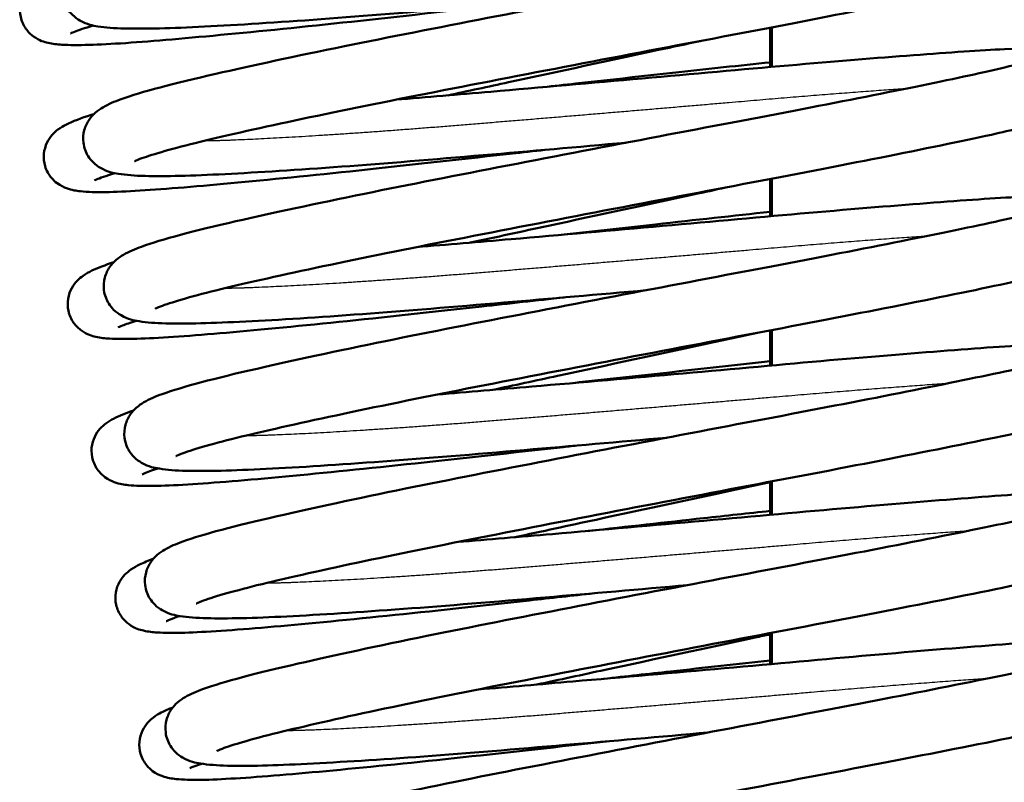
# Model space of a CAD drawing. Header units: millimetres. Extents: x 155 to 950, y -844 to 1327.
# Tile 33 of 58: x 681 to 697, y 148 to 160. Entities that reach past the tile are written whole.
import ezdxf

# ---------------------------------------------------------------- set-up
doc = ezdxf.new("R2010")
doc.units = ezdxf.units.MM
doc.header["$LTSCALE"] = 0.75
doc.layers.add('Visible', color=7, linetype='Continuous', lineweight=50)
doc.layers.add('Visible Narrow', color=7, linetype='Continuous', lineweight=25)

msp = doc.modelspace()

# ---------------------------------------------------------------- linework, layer by layer
at = {"layer": 'Visible', "extrusion": (-1, -2e-16, 2.966e-13)}
for p, q in [((693.011, 160.176, -9.5), (693.011, 159.548, -9.5)), ((693.037, 159.55, 17.5), (693.037, 160.182, 17.5)), ((693.011, 157.761, -9.5), (693.011, 157.167, -9.5)), ((693.037, 157.169, 17.5), (693.037, 157.767, 17.5)), ((693.011, 155.347, -9.5), (693.011, 154.785, -9.5)), ((693.037, 154.788, 17.5), (693.037, 155.352, 17.5)), ((693.011, 152.933, -9.5), (693.011, 152.404, -9.5)), ((693.037, 152.406, 17.5), (693.037, 152.938, 17.5)), ((693.011, 150.518, -9.5), (693.011, 150.022, -9.5)), ((693.037, 150.025, 17.5), (693.037, 150.523, 17.5))]:
    msp.add_line(p, q, dxfattribs=at)
at = {"layer": 'Visible'}
for points, knots in [([(690.377, 160.692, 20.186), (689.62, 160.625, 20.126), (688.845, 160.558, 20.183), (687.314, 160.426, 20.535), (686.541, 160.362, 20.851), (685.15, 160.26, 21.706), (684.514, 160.22, 22.257), (683.459, 160.166, 23.518), (683.028, 160.154, 24.242), (682.544, 160.168, 25.406), (682.409, 160.176, 25.822), (682.2, 160.211, 26.529), (682.119, 160.222, 26.827), (681.961, 160.312, 27.177), (681.92, 160.341, 27.256), (681.853, 160.408, 27.375), (681.826, 160.441, 27.421), (681.764, 160.539, 27.534), (681.736, 160.614, 27.599), (681.718, 160.76, 27.72), (681.724, 160.832, 27.779), (681.758, 160.959, 27.906), (681.786, 161.015, 27.977), (681.849, 161.106, 28.136), (681.883, 161.141, 28.225), (681.958, 161.208, 28.449), (681.998, 161.234, 28.587), (682.129, 161.311, 29.063), (682.218, 161.347, 29.405), (682.651, 161.505, 30.741), (683.16, 161.636, 31.705), (684.406, 161.922, 33.19), (685.111, 162.074, 33.777), (686.589, 162.375, 34.608), (687.37, 162.527, 34.89), (688.956, 162.835, 35.178), (689.783, 162.993, 35.188), (691.371, 163.296, 34.941), (692.154, 163.443, 34.682), (693.571, 163.717, 33.931), (694.225, 163.847, 33.431), (695.325, 164.073, 32.26), (695.784, 164.171, 31.571), (696.267, 164.289, 30.48), (696.395, 164.323, 30.112), (696.568, 164.375, 29.416), (696.624, 164.396, 29.087), (696.638, 164.402, 28.717), (696.639, 164.402, 28.678), (696.639, 164.402, 28.638)], [106.574596, 106.574596, 106.574596, 106.574596, 106.803019, 106.803019, 107.047663, 107.047663, 107.293926, 107.293926, 107.541058, 107.541058, 107.67186, 107.67186, 107.762712, 107.762712, 107.790232, 107.790232, 107.808685, 107.808685, 107.838766, 107.838766, 107.865912, 107.865912, 107.893738, 107.893738, 107.923918, 107.923918, 107.967437, 107.967437, 108.073746, 108.073746, 108.391473, 108.391473, 108.661729, 108.661729, 108.908225, 108.908225, 109.154193, 109.154193, 109.398884, 109.398884, 109.642372, 109.642372, 109.885557, 109.885557, 110.002012, 110.002012, 110.101278, 110.101278, 110.113115, 110.113115, 110.113115, 110.113115]), ([(686.714, 161.38, 20.785), (687.199, 161.419, 20.574), (687.707, 161.462, 20.413), (689.011, 161.574, 20.15), (689.838, 161.647, 20.121), (691.441, 161.789, 20.325), (692.238, 161.862, 20.564), (693.7, 161.989, 21.275), (694.383, 162.045, 21.759), (695.546, 162.133, 22.906), (696.04, 162.168, 23.584), (696.801, 162.201, 25.057), (697.033, 162.211, 25.878), (697.294, 162.166, 26.815), (697.332, 162.158, 26.945), (697.411, 162.13, 27.142), (697.446, 162.116, 27.215), (697.514, 162.076, 27.33), (697.545, 162.053, 27.375), (697.618, 161.986, 27.473), (697.66, 161.933, 27.523), (697.716, 161.818, 27.607), (697.734, 161.757, 27.644), (697.746, 161.632, 27.718), (697.739, 161.567, 27.756), (697.707, 161.451, 27.84), (697.681, 161.399, 27.887), (697.624, 161.316, 27.993), (697.594, 161.284, 28.052), (697.536, 161.231, 28.188), (697.508, 161.212, 28.266), (697.44, 161.169, 28.483), (697.405, 161.152, 28.624), (697.266, 161.09, 29.189), (697.158, 161.057, 29.614), (696.81, 160.959, 30.613), (696.54, 160.893, 31.181), (695.735, 160.715, 32.448), (695.125, 160.592, 33.12), (693.778, 160.324, 34.154), (693.036, 160.18, 34.547), (691.496, 159.888, 35.056), (690.681, 159.734, 35.182), (689.077, 159.425, 35.16), (688.268, 159.269, 35.013), (686.764, 158.974, 34.468), (686.049, 158.828, 34.065), (684.807, 158.563, 33.06), (684.26, 158.44, 32.447), (683.423, 158.233, 31.098), (683.108, 158.14, 30.347), (682.905, 158.061, 29.307), (682.871, 158.044, 29.035), (682.871, 158.044, 28.765)], [8.025024, 8.025024, 8.025024, 8.025024, 8.183068, 8.183068, 8.425692, 8.425692, 8.669873, 8.669873, 8.914938, 8.914938, 9.16061, 9.16061, 9.412625, 9.412625, 9.452907, 9.452907, 9.477059, 9.477059, 9.49472, 9.49472, 9.518971, 9.518971, 9.540679, 9.540679, 9.562671, 9.562671, 9.584638, 9.584638, 9.606381, 9.606381, 9.63172, 9.63172, 9.675637, 9.675637, 9.807214, 9.807214, 9.994294, 9.994294, 10.260939, 10.260939, 10.509896, 10.509896, 10.755157, 10.755157, 10.999759, 10.999759, 11.243247, 11.243247, 11.485699, 11.485699, 11.723493, 11.723493, 11.804635, 11.804635, 11.804635, 11.804635]), ([(690.705, 158.34, 20.207), (689.947, 158.273, 20.147), (689.172, 158.205, 20.203), (687.64, 158.074, 20.556), (686.868, 158.01, 20.873), (685.476, 157.908, 21.728), (684.84, 157.867, 22.279), (683.787, 157.814, 23.54), (683.355, 157.802, 24.264), (682.872, 157.815, 25.428), (682.737, 157.824, 25.844), (682.527, 157.859, 26.552), (682.446, 157.87, 26.85), (682.289, 157.961, 27.199), (682.248, 157.989, 27.277), (682.18, 158.057, 27.397), (682.153, 158.089, 27.442), (682.092, 158.187, 27.555), (682.064, 158.263, 27.619), (682.046, 158.409, 27.741), (682.052, 158.48, 27.8), (682.086, 158.607, 27.927), (682.115, 158.663, 27.998), (682.177, 158.754, 28.157), (682.211, 158.789, 28.246), (682.286, 158.856, 28.47), (682.326, 158.882, 28.608), (682.457, 158.959, 29.085), (682.546, 158.995, 29.428), (682.981, 159.153, 30.766), (683.491, 159.285, 31.731), (684.74, 159.571, 33.216), (685.445, 159.723, 33.802), (686.923, 160.024, 34.631), (687.704, 160.176, 34.912), (689.291, 160.484, 35.199), (690.117, 160.643, 35.209), (691.705, 160.945, 34.96), (692.488, 161.092, 34.7), (693.904, 161.366, 33.947), (694.558, 161.496, 33.447), (695.657, 161.721, 32.275), (696.116, 161.819, 31.586), (696.597, 161.937, 30.495), (696.725, 161.971, 30.127), (696.897, 162.023, 29.431), (696.953, 162.044, 29.103), (696.967, 162.05, 28.735), (696.967, 162.05, 28.697), (696.967, 162.05, 28.659)], [101.781772, 101.781772, 101.781772, 101.781772, 102.01036, 102.01036, 102.255004, 102.255004, 102.501268, 102.501268, 102.748402, 102.748402, 102.879217, 102.879217, 102.970123, 102.970123, 102.997515, 102.997515, 103.015922, 103.015922, 103.045992, 103.045992, 103.073137, 103.073137, 103.100965, 103.100965, 103.131155, 103.131155, 103.174721, 103.174721, 103.281282, 103.281282, 103.599476, 103.599476, 103.869573, 103.869573, 104.116067, 104.116067, 104.362031, 104.362031, 104.606722, 104.606722, 104.850206, 104.850206, 105.093389, 105.093389, 105.209826, 105.209826, 105.308802, 105.308802, 105.320282, 105.320282, 105.320282, 105.320282]), ([(689.243, 160.592, -35.698), (688.707, 160.533, -35.708), (688.169, 160.474, -35.661), (686.852, 160.328, -35.399), (686.073, 160.242, -35.107), (684.663, 160.098, -34.296), (684.013, 160.036, -33.765), (682.928, 159.942, -32.539), (682.478, 159.911, -31.829), (681.973, 159.896, -30.687), (681.831, 159.896, -30.283), (681.634, 159.909, -29.62), (681.568, 159.915, -29.364), (681.43, 159.947, -28.922), (681.356, 159.965, -28.728), (681.218, 160.065, -28.498), (681.174, 160.106, -28.435), (681.099, 160.212, -28.322), (681.069, 160.278, -28.271), (681.039, 160.411, -28.174), (681.038, 160.479, -28.127), (681.058, 160.605, -28.026), (681.081, 160.663, -27.97), (681.134, 160.76, -27.846), (681.165, 160.798, -27.776), (681.227, 160.863, -27.614), (681.258, 160.888, -27.52), (681.338, 160.944, -27.252), (681.382, 160.967, -27.075), (681.558, 161.051, -26.39), (681.708, 161.103, -25.883), (681.908, 161.163, -25.398)], [106.463316, 106.463316, 106.463316, 106.463316, 106.624137, 106.624137, 106.868512, 106.868512, 107.114243, 107.114243, 107.360572, 107.360572, 107.488682, 107.488682, 107.568, 107.568, 107.628041, 107.628041, 107.653673, 107.653673, 107.679673, 107.679673, 107.703802, 107.703802, 107.728455, 107.728455, 107.753619, 107.753619, 107.784032, 107.784032, 107.839148, 107.839148, 107.997636, 107.997636, 107.997636, 107.997636]), ([(682.209, 160.21, -25.372), (682.077, 160.17, -25.727), (681.976, 160.136, -26.093), (681.874, 160.096, -26.691), (681.849, 160.083, -26.923), (681.849, 160.083, -27.153)], [6.8503055, 6.8503055, 6.8503055, 6.8503055, 6.9635708, 6.9635708, 7.0327006, 7.0327006, 7.0327006, 7.0327006]), ([(691.892, 159.963, -21.17), (691.675, 159.916, -21.088), (691.454, 159.868, -21.016), (690.456, 159.654, -20.743), (689.637, 159.477, -20.662), (688.513, 159.235, -20.74), (688.189, 159.165, -20.785), (687.869, 159.096, -20.852)], [10.4878153, 10.4878153, 10.4878153, 10.4878153, 10.5586175, 10.5586175, 10.8046108, 10.8046108, 10.9042601, 10.9042601, 10.9042601, 10.9042601]), ([(687.042, 159.028, 20.806), (687.528, 159.067, 20.594), (688.037, 159.11, 20.433), (689.343, 159.223, 20.171), (690.17, 159.295, 20.141), (691.773, 159.437, 20.346), (692.57, 159.51, 20.586), (694.032, 159.637, 21.298), (694.714, 159.693, 21.782), (695.876, 159.781, 22.929), (696.37, 159.816, 23.607), (697.131, 159.849, 25.082), (697.362, 159.859, 25.902), (697.623, 159.813, 26.84), (697.661, 159.806, 26.969), (697.74, 159.778, 27.165), (697.774, 159.763, 27.236), (697.842, 159.723, 27.35), (697.873, 159.701, 27.396), (697.946, 159.634, 27.493), (697.988, 159.581, 27.543), (698.044, 159.467, 27.627), (698.062, 159.405, 27.664), (698.074, 159.28, 27.739), (698.067, 159.216, 27.777), (698.035, 159.099, 27.86), (698.009, 159.047, 27.907), (697.953, 158.964, 28.013), (697.922, 158.932, 28.072), (697.864, 158.879, 28.208), (697.836, 158.86, 28.286), (697.769, 158.817, 28.502), (697.734, 158.8, 28.643), (697.595, 158.738, 29.207), (697.487, 158.705, 29.631), (697.14, 158.607, 30.629), (696.871, 158.542, 31.197), (696.066, 158.364, 32.465), (695.457, 158.24, 33.138), (694.11, 157.973, 34.172), (693.368, 157.829, 34.566), (691.828, 157.537, 35.075), (691.013, 157.382, 35.202), (689.41, 157.074, 35.181), (688.6, 156.917, 35.034), (687.096, 156.623, 34.49), (686.381, 156.477, 34.087), (685.138, 156.211, 33.083), (684.591, 156.088, 32.471), (683.752, 155.882, 31.122), (683.438, 155.788, 30.372), (683.233, 155.709, 29.33), (683.199, 155.692, 29.057), (683.199, 155.692, 28.785)], [12.806349, 12.806349, 12.806349, 12.806349, 12.964789, 12.964789, 13.207415, 13.207415, 13.451596, 13.451596, 13.696663, 13.696663, 13.942336, 13.942336, 14.194368, 14.194368, 14.234566, 14.234566, 14.258394, 14.258394, 14.275983, 14.275983, 14.300243, 14.300243, 14.321951, 14.321951, 14.343943, 14.343943, 14.365911, 14.365911, 14.387653, 14.387653, 14.412971, 14.412971, 14.4568, 14.4568, 14.588113, 14.588113, 14.775076, 14.775076, 15.041817, 15.041817, 15.290784, 15.290784, 15.536047, 15.536047, 15.780651, 15.780651, 16.02414, 16.02414, 16.266594, 16.266594, 16.504402, 16.504402, 16.585965, 16.585965, 16.585965, 16.585965]), ([(691.033, 155.987, 20.227), (690.276, 155.921, 20.167), (689.501, 155.853, 20.224), (687.97, 155.722, 20.576), (687.198, 155.658, 20.892), (685.806, 155.556, 21.747), (685.17, 155.515, 22.298), (684.116, 155.462, 23.559), (683.684, 155.45, 24.283), (683.2, 155.463, 25.446), (683.066, 155.472, 25.862), (682.856, 155.507, 26.57), (682.775, 155.517, 26.868), (682.618, 155.608, 27.218), (682.576, 155.637, 27.296), (682.509, 155.704, 27.416), (682.482, 155.736, 27.462), (682.42, 155.834, 27.575), (682.392, 155.91, 27.64), (682.374, 156.056, 27.761), (682.38, 156.127, 27.82), (682.414, 156.254, 27.947), (682.442, 156.31, 28.018), (682.505, 156.402, 28.177), (682.539, 156.437, 28.266), (682.614, 156.504, 28.49), (682.654, 156.53, 28.628), (682.785, 156.607, 29.104), (682.874, 156.642, 29.445), (683.307, 156.801, 30.781), (683.815, 156.932, 31.745), (685.061, 157.218, 33.231), (685.766, 157.369, 33.817), (687.244, 157.671, 34.649), (688.025, 157.823, 34.931), (689.611, 158.13, 35.219), (690.438, 158.289, 35.23), (692.026, 158.592, 34.983), (692.809, 158.739, 34.723), (694.226, 159.013, 33.972), (694.88, 159.143, 33.473), (695.98, 159.368, 32.302), (696.44, 159.466, 31.613), (696.923, 159.584, 30.522), (697.051, 159.619, 30.154), (697.224, 159.67, 29.458), (697.28, 159.692, 29.129), (697.294, 159.698, 28.758), (697.295, 159.698, 28.719), (697.295, 159.698, 28.679)], [96.988941, 96.988941, 96.988941, 96.988941, 97.217341, 97.217341, 97.461985, 97.461985, 97.708247, 97.708247, 97.95538, 97.95538, 98.08618, 98.08618, 98.177023, 98.177023, 98.204562, 98.204562, 98.223022, 98.223022, 98.253104, 98.253104, 98.28025, 98.28025, 98.308076, 98.308076, 98.338255, 98.338255, 98.381768, 98.381768, 98.48804, 98.48804, 98.805701, 98.805701, 99.075979, 99.075979, 99.322476, 99.322476, 99.568445, 99.568445, 99.813136, 99.813136, 100.056624, 100.056624, 100.299809, 100.299809, 100.416267, 100.416267, 100.515575, 100.515575, 100.527461, 100.527461, 100.527461, 100.527461]), ([(689.385, 159.227, -35.699), (689.559, 159.246, -35.699), (689.732, 159.265, -35.693), (690.712, 159.373, -35.621), (691.52, 159.463, -35.426), (692.521, 159.571, -35.003), (692.769, 159.597, -34.881), (693.011, 159.622, -34.746)], [13.1315655, 13.1315655, 13.1315655, 13.1315655, 13.1836452, 13.1836452, 13.4281191, 13.4281191, 13.5110936, 13.5110936, 13.5110936, 13.5110936]), ([(689.483, 158.233, -35.699), (689.305, 158.213, -35.7), (689.127, 158.193, -35.694), (688.142, 158.085, -35.624), (687.334, 157.994, -35.43), (685.836, 157.833, -34.801), (685.129, 157.762, -34.356), (683.904, 157.647, -33.276), (683.373, 157.602, -32.626), (682.533, 157.551, -31.196), (682.237, 157.542, -30.395), (681.939, 157.574, -29.344), (681.876, 157.581, -29.096), (681.742, 157.63, -28.754), (681.691, 157.653, -28.65), (681.604, 157.717, -28.507), (681.571, 157.747, -28.459), (681.5, 157.833, -28.354), (681.464, 157.897, -28.299), (681.425, 158.029, -28.2), (681.418, 158.097, -28.154), (681.43, 158.226, -28.056), (681.449, 158.288, -28.002), (681.498, 158.391, -27.883), (681.529, 158.433, -27.816), (681.59, 158.503, -27.663), (681.621, 158.529, -27.576), (681.695, 158.585, -27.34), (681.734, 158.607, -27.188), (681.89, 158.687, -26.581), (682.013, 158.731, -26.123), (682.192, 158.789, -25.643), (682.207, 158.794, -25.603), (682.222, 158.798, -25.564)], [101.691323, 101.691323, 101.691323, 101.691323, 101.744873, 101.744873, 101.989289, 101.989289, 102.234454, 102.234454, 102.480398, 102.480398, 102.732097, 102.732097, 102.808347, 102.808347, 102.843065, 102.843065, 102.862278, 102.862278, 102.888973, 102.888973, 102.913142, 102.913142, 102.937777, 102.937777, 102.962706, 102.962706, 102.991343, 102.991343, 103.038784, 103.038784, 103.180926, 103.180926, 103.193601, 103.193601, 103.193601, 103.193601]), ([(682.554, 157.855, -25.467), (682.414, 157.811, -25.865), (682.312, 157.775, -26.276), (682.242, 157.745, -26.845), (682.23, 157.739, -26.999), (682.23, 157.739, -27.153)], [11.6466647, 11.6466647, 11.6466647, 11.6466647, 11.7726855, 11.7726855, 11.8187102, 11.8187102, 11.8187102, 11.8187102]), ([(692.36, 157.638, -21.204), (692.193, 157.602, -21.138), (692.025, 157.565, -21.079), (691.089, 157.364, -20.788), (690.275, 157.188, -20.678), (689.056, 156.926, -20.718), (688.637, 156.835, -20.77), (688.224, 156.746, -20.857)], [15.2641015, 15.2641015, 15.2641015, 15.2641015, 15.3185533, 15.3185533, 15.5642039, 15.5642039, 15.6925608, 15.6925608, 15.6925608, 15.6925608]), ([(687.37, 156.676, 20.826), (687.855, 156.715, 20.615), (688.364, 156.758, 20.454), (689.669, 156.87, 20.191), (690.495, 156.942, 20.162), (692.099, 157.084, 20.366), (692.896, 157.158, 20.605), (694.358, 157.285, 21.317), (695.04, 157.341, 21.801), (696.203, 157.429, 22.948), (696.697, 157.464, 23.626), (697.458, 157.496, 25.1), (697.69, 157.507, 25.921), (697.951, 157.461, 26.858), (697.989, 157.454, 26.987), (698.068, 157.426, 27.184), (698.102, 157.411, 27.256), (698.17, 157.371, 27.371), (698.201, 157.349, 27.416), (698.274, 157.282, 27.514), (698.316, 157.229, 27.564), (698.372, 157.114, 27.648), (698.39, 157.052, 27.685), (698.402, 156.928, 27.759), (698.395, 156.863, 27.797), (698.363, 156.747, 27.881), (698.337, 156.695, 27.928), (698.28, 156.612, 28.034), (698.25, 156.58, 28.093), (698.192, 156.527, 28.229), (698.164, 156.507, 28.307), (698.097, 156.464, 28.523), (698.061, 156.448, 28.665), (697.922, 156.386, 29.229), (697.814, 156.353, 29.654), (697.467, 156.255, 30.652), (697.197, 156.189, 31.22), (696.392, 156.011, 32.487), (695.783, 155.888, 33.16), (694.436, 155.62, 34.194), (693.693, 155.476, 34.587), (692.154, 155.184, 35.096), (691.339, 155.03, 35.223), (689.735, 154.721, 35.201), (688.926, 154.565, 35.054), (687.422, 154.27, 34.51), (686.707, 154.124, 34.107), (685.464, 153.859, 33.102), (684.917, 153.736, 32.489), (684.079, 153.529, 31.141), (683.765, 153.436, 30.39), (683.561, 153.357, 29.349), (683.527, 153.339, 29.077), (683.527, 153.339, 28.806)], [17.587678, 17.587678, 17.587678, 17.587678, 17.745907, 17.745907, 17.988532, 17.988532, 18.232713, 18.232713, 18.477779, 18.477779, 18.723451, 18.723451, 18.975475, 18.975475, 19.015718, 19.015718, 19.039717, 19.039717, 19.057345, 19.057345, 19.081599, 19.081599, 19.103308, 19.103308, 19.1253, 19.1253, 19.147268, 19.147268, 19.169011, 19.169011, 19.19434, 19.19434, 19.238217, 19.238217, 19.369674, 19.369674, 19.556702, 19.556702, 19.82339, 19.82339, 20.072352, 20.072352, 20.317614, 20.317614, 20.562217, 20.562217, 20.805705, 20.805705, 21.048158, 21.048158, 21.285958, 21.285958, 21.367291, 21.367291, 21.367291, 21.367291]), ([(691.361, 153.635, 20.248), (690.603, 153.568, 20.188), (689.828, 153.501, 20.244), (688.296, 153.37, 20.597), (687.524, 153.306, 20.914), (686.132, 153.204, 21.769), (685.496, 153.163, 22.32), (684.442, 153.11, 23.582), (684.011, 153.098, 24.306), (683.528, 153.111, 25.469), (683.393, 153.12, 25.885), (683.183, 153.155, 26.593), (683.102, 153.165, 26.891), (682.944, 153.257, 27.241), (682.903, 153.285, 27.319), (682.836, 153.352, 27.438), (682.809, 153.385, 27.483), (682.748, 153.483, 27.596), (682.72, 153.558, 27.661), (682.702, 153.704, 27.782), (682.708, 153.776, 27.841), (682.742, 153.902, 27.968), (682.771, 153.958, 28.039), (682.833, 154.05, 28.198), (682.867, 154.085, 28.287), (682.943, 154.152, 28.512), (682.982, 154.178, 28.65), (683.113, 154.255, 29.127), (683.202, 154.291, 29.469), (683.638, 154.449, 30.808), (684.148, 154.581, 31.773), (685.397, 154.867, 33.258), (686.102, 155.019, 33.843), (687.58, 155.32, 34.673), (688.361, 155.472, 34.954), (689.948, 155.78, 35.24), (690.775, 155.938, 35.25), (692.362, 156.241, 35.001), (693.145, 156.388, 34.74), (694.561, 156.662, 33.988), (695.215, 156.792, 33.488), (696.313, 157.017, 32.315), (696.772, 157.115, 31.626), (697.254, 157.233, 30.535), (697.382, 157.267, 30.167), (697.553, 157.319, 29.472), (697.609, 157.34, 29.143), (697.623, 157.346, 28.776), (697.623, 157.346, 28.738), (697.623, 157.346, 28.7)], [92.196119, 92.196119, 92.196119, 92.196119, 92.424734, 92.424734, 92.669377, 92.669377, 92.915642, 92.915642, 93.162776, 93.162776, 93.293593, 93.293593, 93.384508, 93.384508, 93.411879, 93.411879, 93.430278, 93.430278, 93.460347, 93.460347, 93.487492, 93.487492, 93.51532, 93.51532, 93.545512, 93.545512, 93.589086, 93.589086, 93.695688, 93.695688, 94.01396, 94.01396, 94.28403, 94.28403, 94.530524, 94.530524, 94.776487, 94.776487, 95.021178, 95.021178, 95.264662, 95.264662, 95.507844, 95.507844, 95.624278, 95.624278, 95.723206, 95.723206, 95.734627, 95.734627, 95.734627, 95.734627]), ([(689.626, 156.867, -35.698), (690.148, 156.924, -35.706), (690.672, 156.982, -35.66), (691.811, 157.108, -35.436), (692.431, 157.176, -35.227), (693.011, 157.238, -34.945)], [17.9036222, 17.9036222, 17.9036222, 17.9036222, 18.0603183, 18.0603183, 18.2538878, 18.2538878, 18.2538878, 18.2538878]), ([(689.723, 155.873, -35.698), (689.281, 155.824, -35.69), (688.839, 155.775, -35.643), (687.613, 155.64, -35.399), (686.835, 155.554, -35.107), (685.424, 155.409, -34.296), (684.775, 155.347, -33.765), (683.69, 155.254, -32.539), (683.24, 155.222, -31.829), (682.735, 155.208, -30.687), (682.593, 155.208, -30.283), (682.396, 155.22, -29.62), (682.33, 155.226, -29.364), (682.192, 155.259, -28.922), (682.118, 155.276, -28.728), (681.98, 155.376, -28.498), (681.936, 155.417, -28.435), (681.861, 155.523, -28.322), (681.83, 155.589, -28.271), (681.801, 155.722, -28.174), (681.8, 155.79, -28.127), (681.82, 155.916, -28.026), (681.842, 155.975, -27.97), (681.896, 156.071, -27.846), (681.926, 156.11, -27.776), (681.989, 156.175, -27.614), (682.02, 156.199, -27.52), (682.1, 156.256, -27.252), (682.144, 156.278, -27.075), (682.289, 156.348, -26.509), (682.401, 156.389, -26.121), (682.537, 156.433, -25.742)], [96.919609, 96.919609, 96.919609, 96.919609, 97.05225, 97.05225, 97.296624, 97.296624, 97.542356, 97.542356, 97.788685, 97.788685, 97.916795, 97.916795, 97.996112, 97.996112, 98.056153, 98.056153, 98.081786, 98.081786, 98.107786, 98.107786, 98.131914, 98.131914, 98.156567, 98.156567, 98.181732, 98.181732, 98.212144, 98.212144, 98.26726, 98.26726, 98.388626, 98.388626, 98.388626, 98.388626]), ([(682.899, 155.5, -25.576), (682.805, 155.47, -25.86), (682.73, 155.444, -26.15), (682.638, 155.408, -26.677), (682.611, 155.394, -26.915), (682.611, 155.394, -27.153)], [16.4437876, 16.4437876, 16.4437876, 16.4437876, 16.5333426, 16.5333426, 16.6046427, 16.6046427, 16.6046427, 16.6046427]), ([(692.806, 155.308, -21.23), (692.546, 155.251, -21.125), (692.281, 155.194, -21.034), (691.239, 154.97, -20.747), (690.419, 154.793, -20.663), (689.271, 154.546, -20.739), (688.922, 154.471, -20.789), (688.578, 154.396, -20.863)], [20.0431857, 20.0431857, 20.0431857, 20.0431857, 20.1284823, 20.1284823, 20.37449, 20.37449, 20.4816308, 20.4816308, 20.4816308, 20.4816308]), ([(687.698, 154.324, 20.847), (688.184, 154.363, 20.635), (688.693, 154.406, 20.474), (689.998, 154.518, 20.212), (690.825, 154.59, 20.182), (692.428, 154.732, 20.387), (693.225, 154.805, 20.626), (694.687, 154.933, 21.338), (695.369, 154.989, 21.822), (696.532, 155.077, 22.97), (697.025, 155.112, 23.648), (697.786, 155.144, 25.122), (698.018, 155.155, 25.942), (698.279, 155.109, 26.88), (698.317, 155.101, 27.009), (698.396, 155.073, 27.205), (698.43, 155.059, 27.277), (698.498, 155.019, 27.391), (698.529, 154.997, 27.437), (698.602, 154.929, 27.534), (698.644, 154.877, 27.584), (698.7, 154.762, 27.668), (698.718, 154.7, 27.705), (698.73, 154.576, 27.78), (698.723, 154.511, 27.818), (698.691, 154.395, 27.901), (698.665, 154.343, 27.949), (698.609, 154.26, 28.054), (698.578, 154.228, 28.113), (698.52, 154.175, 28.249), (698.492, 154.155, 28.327), (698.425, 154.112, 28.543), (698.39, 154.095, 28.685), (698.25, 154.034, 29.249), (698.143, 154.001, 29.673), (697.795, 153.903, 30.671), (697.526, 153.837, 31.239), (696.721, 153.659, 32.507), (696.112, 153.536, 33.179), (694.765, 153.268, 34.214), (694.023, 153.124, 34.607), (692.483, 152.833, 35.116), (691.668, 152.678, 35.243), (690.065, 152.37, 35.222), (689.255, 152.213, 35.075), (687.751, 151.918, 34.531), (687.036, 151.772, 34.128), (685.793, 151.507, 33.124), (685.246, 151.384, 32.511), (684.408, 151.177, 31.163), (684.093, 151.084, 30.412), (683.889, 151.005, 29.371), (683.855, 150.987, 29.098), (683.855, 150.987, 28.826)], [22.369004, 22.369004, 22.369004, 22.369004, 22.527349, 22.527349, 22.769974, 22.769974, 23.014155, 23.014155, 23.259222, 23.259222, 23.504895, 23.504895, 23.756922, 23.756922, 23.797141, 23.797141, 23.821047, 23.821047, 23.838653, 23.838653, 23.862911, 23.862911, 23.884619, 23.884619, 23.906612, 23.906612, 23.928579, 23.928579, 23.950321, 23.950321, 23.975645, 23.975645, 24.019496, 24.019496, 24.150873, 24.150873, 24.337866, 24.337866, 24.604583, 24.604583, 24.853548, 24.853548, 25.09881, 25.09881, 25.343413, 25.343413, 25.586903, 25.586903, 25.829356, 25.829356, 26.06716, 26.06716, 26.148619, 26.148619, 26.148619, 26.148619]), ([(691.689, 151.283, 20.269), (690.932, 151.216, 20.208), (690.157, 151.149, 20.265), (688.626, 151.018, 20.617), (687.854, 150.954, 20.933), (686.462, 150.852, 21.788), (685.826, 150.811, 22.339), (684.772, 150.757, 23.6), (684.34, 150.746, 24.324), (683.857, 150.759, 25.487), (683.722, 150.768, 25.903), (683.512, 150.803, 26.611), (683.431, 150.813, 26.908), (683.274, 150.904, 27.259), (683.232, 150.932, 27.337), (683.165, 150.999, 27.457), (683.138, 151.032, 27.503), (683.076, 151.13, 27.616), (683.048, 151.206, 27.681), (683.03, 151.352, 27.802), (683.036, 151.423, 27.861), (683.07, 151.55, 27.988), (683.098, 151.606, 28.059), (683.161, 151.697, 28.218), (683.195, 151.732, 28.307), (683.27, 151.799, 28.531), (683.31, 151.825, 28.669), (683.441, 151.902, 29.144), (683.529, 151.938, 29.486), (683.963, 152.096, 30.821), (684.471, 152.227, 31.785), (685.716, 152.513, 33.271), (686.421, 152.665, 33.857), (687.899, 152.966, 34.689), (688.68, 153.118, 34.971), (690.266, 153.426, 35.26), (691.093, 153.584, 35.271), (692.681, 153.887, 35.024), (693.464, 154.034, 34.765), (694.881, 154.309, 34.014), (695.535, 154.438, 33.515), (696.635, 154.664, 32.344), (697.095, 154.762, 31.655), (697.578, 154.88, 30.565), (697.707, 154.914, 30.197), (697.879, 154.966, 29.5), (697.936, 154.987, 29.171), (697.95, 154.993, 28.8), (697.951, 154.994, 28.76), (697.951, 154.994, 28.72)], [87.403287, 87.403287, 87.403287, 87.403287, 87.631655, 87.631655, 87.876299, 87.876299, 88.122561, 88.122561, 88.369693, 88.369693, 88.500491, 88.500491, 88.591325, 88.591325, 88.618888, 88.618888, 88.637356, 88.637356, 88.66744, 88.66744, 88.694586, 88.694586, 88.722412, 88.722412, 88.752589, 88.752589, 88.796093, 88.796093, 88.902319, 88.902319, 89.219892, 89.219892, 89.490201, 89.490201, 89.736698, 89.736698, 89.982668, 89.982668, 90.227358, 90.227358, 90.470848, 90.470848, 90.714033, 90.714033, 90.830494, 90.830494, 90.929855, 90.929855, 90.941808, 90.941808, 90.941808, 90.941808]), ([(689.866, 154.507, -35.695), (690.13, 154.536, -35.704), (690.395, 154.565, -35.699), (691.461, 154.683, -35.623), (692.266, 154.773, -35.43), (693.011, 154.853, -35.118)], [22.6754198, 22.6754198, 22.6754198, 22.6754198, 22.7547148, 22.7547148, 22.9981407, 22.9981407, 22.9981407, 22.9981407]), ([(689.964, 153.513, -35.694), (689.879, 153.504, -35.691), (689.795, 153.495, -35.687), (688.904, 153.396, -35.624), (688.095, 153.305, -35.43), (686.598, 153.145, -34.801), (685.89, 153.073, -34.356), (684.666, 152.959, -33.276), (684.135, 152.913, -32.626), (683.295, 152.863, -31.196), (682.998, 152.854, -30.395), (682.701, 152.886, -29.344), (682.637, 152.893, -29.096), (682.504, 152.942, -28.754), (682.453, 152.964, -28.65), (682.366, 153.029, -28.507), (682.333, 153.058, -28.459), (682.262, 153.144, -28.354), (682.226, 153.208, -28.299), (682.187, 153.34, -28.2), (682.18, 153.408, -28.154), (682.192, 153.537, -28.056), (682.211, 153.599, -28.002), (682.26, 153.703, -27.883), (682.29, 153.745, -27.816), (682.352, 153.814, -27.663), (682.383, 153.84, -27.576), (682.457, 153.896, -27.34), (682.496, 153.918, -27.188), (682.63, 153.987, -26.665), (682.73, 154.026, -26.294), (682.852, 154.067, -25.93)], [92.147608, 92.147608, 92.147608, 92.147608, 92.172986, 92.172986, 92.417401, 92.417401, 92.662567, 92.662567, 92.90851, 92.90851, 93.16021, 93.16021, 93.23646, 93.23646, 93.271177, 93.271177, 93.290391, 93.290391, 93.317086, 93.317086, 93.341255, 93.341255, 93.365889, 93.365889, 93.390818, 93.390818, 93.419455, 93.419455, 93.466896, 93.466896, 93.582535, 93.582535, 93.582535, 93.582535]), ([(683.246, 153.144, -25.676), (683.144, 153.111, -26.002), (683.068, 153.084, -26.336), (683.005, 153.057, -26.832), (682.992, 153.05, -26.993), (682.992, 153.05, -27.153)], [21.2405069, 21.2405069, 21.2405069, 21.2405069, 21.3426525, 21.3426525, 21.3906721, 21.3906721, 21.3906721, 21.3906721]), ([(693.011, 152.925, -21.161), (692.88, 152.897, -21.112), (692.747, 152.868, -21.066), (691.848, 152.674, -20.787), (691.033, 152.499, -20.677), (689.798, 152.233, -20.719), (689.362, 152.139, -20.775), (688.934, 152.047, -20.869)], [24.8480869, 24.8480869, 24.8480869, 24.8480869, 24.8908516, 24.8908516, 25.1365014, 25.1365014, 25.2699437, 25.2699437, 25.2699437, 25.2699437]), ([(688.026, 151.971, 20.867), (688.512, 152.011, 20.656), (689.02, 152.054, 20.495), (690.326, 152.166, 20.232), (691.152, 152.238, 20.203), (692.755, 152.38, 20.408), (693.553, 152.453, 20.647), (695.014, 152.581, 21.359), (695.697, 152.637, 21.842), (696.859, 152.725, 22.99), (697.353, 152.759, 23.668), (698.114, 152.792, 25.142), (698.346, 152.803, 25.962), (698.607, 152.757, 26.9), (698.645, 152.749, 27.029), (698.724, 152.721, 27.226), (698.758, 152.707, 27.298), (698.826, 152.667, 27.412), (698.857, 152.645, 27.457), (698.93, 152.577, 27.555), (698.972, 152.525, 27.605), (699.028, 152.41, 27.689), (699.046, 152.348, 27.726), (699.058, 152.223, 27.8), (699.051, 152.159, 27.838), (699.019, 152.043, 27.922), (698.993, 151.991, 27.969), (698.937, 151.908, 28.075), (698.906, 151.876, 28.134), (698.848, 151.822, 28.27), (698.82, 151.803, 28.348), (698.753, 151.76, 28.564), (698.717, 151.743, 28.706), (698.578, 151.682, 29.27), (698.471, 151.648, 29.694), (698.123, 151.55, 30.692), (697.854, 151.485, 31.26), (697.049, 151.307, 32.528), (696.439, 151.183, 33.201), (695.092, 150.916, 34.234), (694.35, 150.772, 34.628), (692.811, 150.48, 35.137), (691.995, 150.325, 35.264), (690.392, 150.017, 35.242), (689.583, 149.861, 35.095), (688.078, 149.566, 34.551), (687.363, 149.42, 34.148), (686.121, 149.155, 33.144), (685.573, 149.031, 32.531), (684.736, 148.825, 31.182), (684.421, 148.732, 30.432), (684.217, 148.653, 29.391), (684.183, 148.635, 29.118), (684.183, 148.635, 28.847)], [27.150332, 27.150332, 27.150332, 27.150332, 27.308614, 27.308614, 27.551239, 27.551239, 27.79542, 27.79542, 28.040486, 28.040486, 28.286159, 28.286159, 28.538184, 28.538184, 28.578416, 28.578416, 28.602373, 28.602373, 28.619991, 28.619991, 28.644247, 28.644247, 28.665955, 28.665955, 28.687948, 28.687948, 28.709915, 28.709915, 28.731658, 28.731658, 28.756985, 28.756985, 28.80085, 28.80085, 28.932271, 28.932271, 29.119283, 29.119283, 29.385984, 29.385984, 29.634947, 29.634947, 29.880209, 29.880209, 30.124812, 30.124812, 30.368301, 30.368301, 30.610754, 30.610754, 30.848556, 30.848556, 30.929946, 30.929946, 30.929946, 30.929946]), ([(692.017, 148.931, 20.289), (691.259, 148.864, 20.229), (690.483, 148.797, 20.286), (688.951, 148.665, 20.639), (688.179, 148.601, 20.955), (686.788, 148.499, 21.81), (686.152, 148.459, 22.361), (685.098, 148.405, 23.623), (684.667, 148.394, 24.347), (684.184, 148.407, 25.51), (684.049, 148.416, 25.927), (683.839, 148.451, 26.634), (683.758, 148.461, 26.933), (683.6, 148.552, 27.282), (683.559, 148.581, 27.36), (683.492, 148.648, 27.479), (683.465, 148.681, 27.525), (683.404, 148.779, 27.637), (683.376, 148.854, 27.702), (683.358, 149, 27.823), (683.364, 149.071, 27.882), (683.398, 149.198, 28.01), (683.427, 149.254, 28.08), (683.489, 149.346, 28.239), (683.523, 149.381, 28.329), (683.599, 149.448, 28.553), (683.638, 149.473, 28.691), (683.769, 149.55, 29.168), (683.859, 149.587, 29.511), (684.294, 149.745, 30.85), (684.804, 149.876, 31.816), (686.054, 150.163, 33.3), (686.759, 150.315, 33.885), (688.238, 150.616, 34.714), (689.018, 150.768, 34.995), (690.605, 151.076, 35.281), (691.432, 151.234, 35.291), (693.02, 151.537, 35.041), (693.802, 151.684, 34.781), (695.219, 151.958, 34.028), (695.872, 152.088, 33.528), (696.97, 152.313, 32.355), (697.429, 152.411, 31.666), (697.91, 152.529, 30.575), (698.038, 152.563, 30.207), (698.209, 152.614, 29.511), (698.265, 152.635, 29.183), (698.279, 152.641, 28.816), (698.279, 152.642, 28.779), (698.279, 152.642, 28.741)], [82.610466, 82.610466, 82.610466, 82.610466, 82.839116, 82.839116, 83.083759, 83.083759, 83.330024, 83.330024, 83.577159, 83.577159, 83.707978, 83.707978, 83.798905, 83.798905, 83.826249, 83.826249, 83.844638, 83.844638, 83.874704, 83.874704, 83.901849, 83.901849, 83.929678, 83.929678, 83.959872, 83.959872, 84.003456, 84.003456, 84.110113, 84.110113, 84.428486, 84.428486, 84.698522, 84.698522, 84.945016, 84.945016, 85.190978, 85.190978, 85.435669, 85.435669, 85.679152, 85.679152, 85.922334, 85.922334, 86.038764, 86.038764, 86.137629, 86.137629, 86.148972, 86.148972, 86.148972, 86.148972]), ([(690.108, 152.147, -35.688), (690.722, 152.215, -35.721), (691.344, 152.284, -35.678), (692.305, 152.39, -35.488), (692.663, 152.429, -35.389), (693.011, 152.467, -35.265)], [27.4475567, 27.4475567, 27.4475567, 27.4475567, 27.6324157, 27.6324157, 27.7432648, 27.7432648, 27.7432648, 27.7432648]), ([(690.205, 151.153, -35.688), (689.856, 151.115, -35.668), (689.51, 151.077, -35.625), (688.375, 150.951, -35.399), (687.597, 150.865, -35.107), (686.186, 150.721, -34.296), (685.537, 150.659, -33.765), (684.452, 150.565, -32.539), (684.002, 150.534, -31.829), (683.497, 150.519, -30.687), (683.355, 150.519, -30.283), (683.158, 150.532, -29.62), (683.092, 150.538, -29.364), (682.954, 150.57, -28.922), (682.88, 150.588, -28.728), (682.742, 150.687, -28.498), (682.698, 150.729, -28.435), (682.623, 150.835, -28.322), (682.592, 150.901, -28.271), (682.563, 151.034, -28.174), (682.561, 151.102, -28.127), (682.582, 151.228, -28.026), (682.604, 151.286, -27.97), (682.657, 151.383, -27.846), (682.688, 151.421, -27.776), (682.751, 151.486, -27.614), (682.782, 151.511, -27.52), (682.862, 151.567, -27.252), (682.906, 151.59, -27.075), (683.017, 151.643, -26.643), (683.087, 151.672, -26.388), (683.167, 151.7, -26.136)], [87.375731, 87.375731, 87.375731, 87.375731, 87.480362, 87.480362, 87.724737, 87.724737, 87.970468, 87.970468, 88.216797, 88.216797, 88.344907, 88.344907, 88.424225, 88.424225, 88.484266, 88.484266, 88.509899, 88.509899, 88.535899, 88.535899, 88.560027, 88.560027, 88.58468, 88.58468, 88.609844, 88.609844, 88.640257, 88.640257, 88.695373, 88.695373, 88.77498, 88.77498, 88.77498, 88.77498]), ([(683.592, 150.789, -25.794), (683.529, 150.769, -26.009), (683.478, 150.75, -26.227), (683.399, 150.719, -26.679), (683.373, 150.706, -26.917), (683.373, 150.706, -27.153)], [26.0386099, 26.0386099, 26.0386099, 26.0386099, 26.1056274, 26.1056274, 26.1765988, 26.1765988, 26.1765988, 26.1765988]), ([(693.011, 150.499, -21.03), (692.932, 150.481, -21.005), (692.852, 150.464, -20.982), (691.998, 150.28, -20.746), (691.178, 150.104, -20.663), (690.013, 149.853, -20.741), (689.648, 149.774, -20.794), (689.288, 149.697, -20.875)], [29.6752666, 29.6752666, 29.6752666, 29.6752666, 29.7007176, 29.7007176, 29.9467233, 29.9467233, 30.0590175, 30.0590175, 30.0590175, 30.0590175]), ([(688.354, 149.619, 20.888), (688.84, 149.658, 20.676), (689.348, 149.702, 20.515), (690.654, 149.814, 20.253), (691.48, 149.886, 20.223), (693.084, 150.028, 20.428), (693.881, 150.101, 20.667), (695.342, 150.228, 21.379), (696.025, 150.284, 21.863), (697.188, 150.373, 23.01), (697.681, 150.407, 23.689), (698.442, 150.44, 25.162), (698.674, 150.45, 25.983), (698.935, 150.405, 26.92), (698.973, 150.397, 27.05), (699.052, 150.369, 27.246), (699.086, 150.355, 27.318), (699.154, 150.315, 27.432), (699.185, 150.293, 27.478), (699.258, 150.225, 27.576), (699.3, 150.173, 27.625), (699.356, 150.058, 27.709), (699.374, 149.996, 27.746), (699.386, 149.871, 27.821), (699.379, 149.807, 27.859), (699.347, 149.691, 27.942), (699.321, 149.639, 27.99), (699.265, 149.555, 28.095), (699.234, 149.523, 28.155), (699.176, 149.47, 28.29), (699.148, 149.451, 28.368), (699.081, 149.408, 28.585), (699.045, 149.391, 28.726), (698.906, 149.33, 29.29), (698.799, 149.296, 29.714), (698.451, 149.198, 30.713), (698.182, 149.133, 31.28), (697.377, 148.955, 32.548), (696.768, 148.831, 33.221), (695.421, 148.564, 34.255), (694.678, 148.42, 34.648), (693.139, 148.128, 35.158), (692.324, 147.973, 35.284), (690.72, 147.665, 35.263), (689.911, 147.508, 35.116), (688.406, 147.214, 34.572), (687.692, 147.068, 34.169), (686.449, 146.803, 33.164), (685.902, 146.679, 32.552), (685.064, 146.473, 31.203), (684.749, 146.379, 30.453), (684.545, 146.3, 29.411), (684.511, 146.283, 29.139), (684.511, 146.283, 28.867)], [31.931659, 31.931659, 31.931659, 31.931659, 32.089976, 32.089976, 32.332601, 32.332601, 32.576782, 32.576782, 32.821848, 32.821848, 33.067521, 33.067521, 33.319547, 33.319547, 33.359772, 33.359772, 33.383701, 33.383701, 33.401313, 33.401313, 33.42557, 33.42557, 33.447278, 33.447278, 33.46927, 33.46927, 33.491238, 33.491238, 33.51298, 33.51298, 33.538306, 33.538306, 33.582163, 33.582163, 33.71356, 33.71356, 33.900561, 33.900561, 34.167272, 34.167272, 34.416235, 34.416235, 34.661497, 34.661497, 34.906101, 34.906101, 35.14959, 35.14959, 35.392043, 35.392043, 35.629846, 35.629846, 35.711274, 35.711274, 35.711274, 35.711274]), ([(692.345, 146.579, 20.31), (691.588, 146.512, 20.249), (690.814, 146.445, 20.306), (689.282, 146.313, 20.658), (688.51, 146.249, 20.974), (687.118, 146.147, 21.829), (686.482, 146.107, 22.379), (685.428, 146.053, 23.641), (684.996, 146.041, 24.365), (684.513, 146.055, 25.528), (684.378, 146.063, 25.944), (684.168, 146.098, 26.651), (684.088, 146.109, 26.949), (683.93, 146.199, 27.299), (683.889, 146.228, 27.378), (683.821, 146.295, 27.498), (683.794, 146.328, 27.544), (683.732, 146.426, 27.657), (683.704, 146.501, 27.722), (683.686, 146.647, 27.843), (683.692, 146.718, 27.902), (683.726, 146.845, 28.029), (683.754, 146.901, 28.1), (683.817, 146.993, 28.259), (683.851, 147.028, 28.348), (683.926, 147.095, 28.572), (683.966, 147.121, 28.71), (684.096, 147.198, 29.185), (684.185, 147.234, 29.526), (684.618, 147.392, 30.861), (685.126, 147.523, 31.825), (686.371, 147.809, 33.31), (687.076, 147.96, 33.898), (688.554, 148.262, 34.73), (689.334, 148.413, 35.012), (690.92, 148.721, 35.301), (691.747, 148.88, 35.312), (693.335, 149.182, 35.065), (694.118, 149.33, 34.806), (695.536, 149.604, 34.056), (696.19, 149.734, 33.557), (697.29, 149.959, 32.386), (697.751, 150.057, 31.698), (698.234, 150.175, 30.607), (698.362, 150.21, 30.239), (698.535, 150.262, 29.543), (698.592, 150.283, 29.213), (698.606, 150.289, 28.842), (698.607, 150.29, 28.801), (698.607, 150.29, 28.761)], [77.817632, 77.817632, 77.817632, 77.817632, 78.04596, 78.04596, 78.290604, 78.290604, 78.536866, 78.536866, 78.783997, 78.783997, 78.914792, 78.914792, 79.005612, 79.005612, 79.033207, 79.033207, 79.051687, 79.051687, 79.081773, 79.081773, 79.10892, 79.10892, 79.136745, 79.136745, 79.16692, 79.16692, 79.210412, 79.210412, 79.316577, 79.316577, 79.634037, 79.634037, 79.904385, 79.904385, 80.150882, 80.150882, 80.396853, 80.396853, 80.641544, 80.641544, 80.885034, 80.885034, 81.128219, 81.128219, 81.244686, 81.244686, 81.344117, 81.344117, 81.356156, 81.356156, 81.356156, 81.356156]), ([(690.349, 149.788, -35.679), (690.706, 149.827, -35.705), (691.065, 149.867, -35.706), (691.956, 149.965, -35.642), (692.492, 150.025, -35.544), (693.011, 150.082, -35.39)], [32.2194331, 32.2194331, 32.2194331, 32.2194331, 32.3267823, 32.3267823, 32.4890326, 32.4890326, 32.4890326, 32.4890326]), ([(690.446, 148.794, -35.679), (689.648, 148.706, -35.619), (688.849, 148.616, -35.426), (687.36, 148.456, -34.801), (686.652, 148.385, -34.356), (685.428, 148.27, -33.276), (684.897, 148.225, -32.626), (684.057, 148.174, -31.196), (683.76, 148.165, -30.395), (683.463, 148.197, -29.344), (683.399, 148.204, -29.096), (683.265, 148.253, -28.754), (683.215, 148.276, -28.65), (683.128, 148.34, -28.507), (683.095, 148.37, -28.459), (683.024, 148.456, -28.354), (682.988, 148.52, -28.299), (682.949, 148.652, -28.2), (682.942, 148.72, -28.154), (682.954, 148.849, -28.056), (682.973, 148.911, -28.002), (683.022, 149.014, -27.883), (683.052, 149.056, -27.816), (683.114, 149.126, -27.663), (683.145, 149.152, -27.576), (683.218, 149.208, -27.34), (683.258, 149.23, -27.188), (683.355, 149.28, -26.809), (683.415, 149.306, -26.581), (683.481, 149.331, -26.355)], [82.603812, 82.603812, 82.603812, 82.603812, 82.845514, 82.845514, 83.090679, 83.090679, 83.336623, 83.336623, 83.588322, 83.588322, 83.664572, 83.664572, 83.69929, 83.69929, 83.718503, 83.718503, 83.745198, 83.745198, 83.769367, 83.769367, 83.794002, 83.794002, 83.818931, 83.818931, 83.847568, 83.847568, 83.895009, 83.895009, 83.96591, 83.96591, 83.96591, 83.96591]), ([(683.941, 148.434, -25.904), (683.872, 148.41, -26.158), (683.819, 148.391, -26.416), (683.766, 148.368, -26.833), (683.754, 148.362, -26.994), (683.754, 148.362, -27.153)], [30.8361684, 30.8361684, 30.8361684, 30.8361684, 30.9148741, 30.9148741, 30.9626257, 30.9626257, 30.9626257, 30.9626257])]:
    msp.add_open_spline(points, degree=3, knots=knots, dxfattribs=at)
at = {"layer": 'Visible Narrow'}
for points, weights, knots in [([(683.991, 158.373, 24.205), (684.211, 158.376, 23.824), (684.475, 158.387, 23.474), (685.847, 158.443, 21.657), (688.018, 158.62, 20.99), (690.188, 158.797, 20.324), (692.334, 158.982, 21.063), (694.002, 159.127, 21.637), (695.202, 159.209, 22.936)], [0.984288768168, 0.990170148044, 1, 0.951056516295, 1, 0.951056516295, 1, 0.961540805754, 0.983523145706], [-0.8925035, -0.8925035, -0.8925035, -0.89166667, -0.89166667, -0.8875, -0.8875, -0.88333333, -0.88333333, -0.88005922, -0.88005922, -0.88005922]), ([(684.319, 156.021, 24.226), (684.539, 156.024, 23.845), (684.803, 156.035, 23.494), (686.175, 156.09, 21.678), (688.346, 156.267, 21.011), (690.516, 156.444, 20.344), (692.662, 156.63, 21.083), (694.33, 156.775, 21.658), (695.53, 156.857, 22.957)], [0.984289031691, 0.990170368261, 1, 0.951056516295, 1, 0.951056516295, 1, 0.961540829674, 0.983523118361], [-0.85083682, -0.85083682, -0.85083682, -0.85, -0.85, -0.84583333, -0.84583333, -0.84166667, -0.84166667, -0.83839255, -0.83839255, -0.83839255]), ([(684.647, 153.669, 24.246), (684.867, 153.672, 23.865), (685.131, 153.683, 23.515), (686.503, 153.738, 21.698), (688.674, 153.915, 21.032), (690.844, 154.092, 20.365), (692.99, 154.278, 21.104), (694.658, 154.422, 21.678), (695.858, 154.505, 22.977)], [0.984288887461, 0.990170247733, 1, 0.951056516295, 1, 0.951056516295, 1, 0.961540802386, 0.983523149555], [-0.80917016, -0.80917016, -0.80917016, -0.80833333, -0.80833333, -0.80416667, -0.80416667, -0.8, -0.8, -0.79672588, -0.79672588, -0.79672588]), ([(684.975, 151.317, 24.267), (685.195, 151.32, 23.886), (685.459, 151.331, 23.535), (686.831, 151.386, 21.719), (689.002, 151.563, 21.052), (691.172, 151.74, 20.386), (693.318, 151.926, 21.124), (694.986, 152.07, 21.699), (696.186, 152.153, 22.998)], [0.984288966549, 0.990170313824, 1, 0.951056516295, 1, 0.951056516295, 1, 0.961540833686, 0.983523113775], [-0.76750349, -0.76750349, -0.76750349, -0.76666667, -0.76666667, -0.7625, -0.7625, -0.75833333, -0.75833333, -0.75505922, -0.75505922, -0.75505922]), ([(685.303, 148.964, 24.287), (685.523, 148.968, 23.906), (685.787, 148.978, 23.556), (687.159, 149.034, 21.739), (689.33, 149.211, 21.073), (691.5, 149.388, 20.406), (693.646, 149.574, 21.145), (695.314, 149.718, 21.719), (696.514, 149.8, 23.018)], [0.984288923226, 0.990170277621, 1, 0.951056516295, 1, 0.951056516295, 1, 0.961540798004, 0.983523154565], [-0.72583683, -0.72583683, -0.72583683, -0.725, -0.725, -0.72083333, -0.72083333, -0.71666667, -0.71666667, -0.71339255, -0.71339255, -0.71339255])]:
    msp.add_rational_spline(points, weights, degree=2, knots=knots, dxfattribs=at)

doc.saveas('drawing.dxf')
